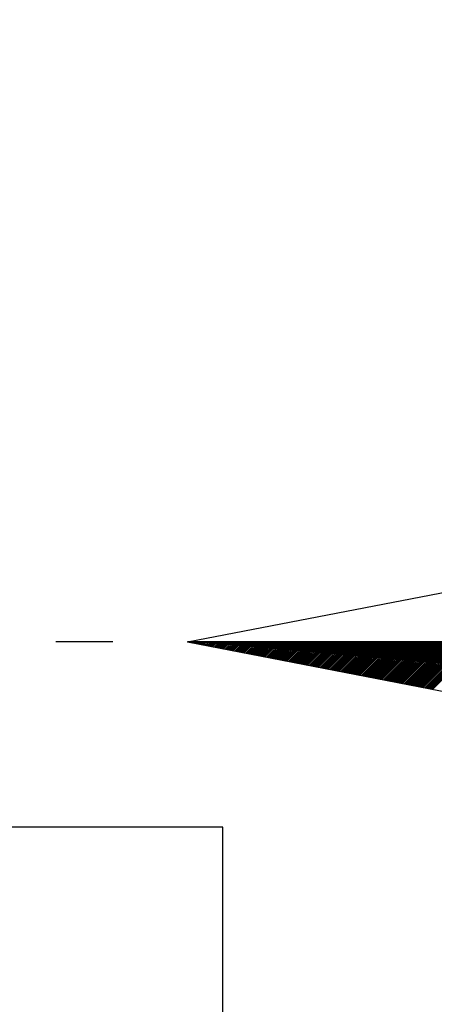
# Model space of a CAD drawing. Header units: metres. Extents: x 183400 to 184400, y 422200 to 427800.
# Tile 73 of 221: x 184355 to 184365, y 424158 to 424182. Entities that reach past the tile are written whole.
import ezdxf

# ---------------------------------------------------------------- set-up
doc = ezdxf.new("R2010")
doc.units = ezdxf.units.M
for name, color, linetype in [('N_MK2', 7, 'Continuous'), ('방위표', 7, 'Continuous'), ('일람표', 7, 'Continuous')]:
    doc.layers.add(name, color=color, linetype=linetype)

# ---------------------------------------------------------------- blocks, each defined once
blk = doc.blocks.new('N_MK2')
at = {"layer": '방위표', "color": 7, "linetype": 'Continuous'}
blk.add_lwpolyline([(-106.029, 0), (-33.696, -13.958), (0, 0), (-53.049, -53.048), (-13.958, -33.696), (0, 0), (0, -106.029), (13.958, -33.696), (0, 0), (53.048, -53.049), (33.696, -13.958), (0, 0), (106.028, 0), (33.696, 13.958), (0, 0), (53.049, 53.049), (13.958, 33.696), (0, 0), (0, 133.028), (-13.958, 33.696), (0, 0), (-53.049, 53.049), (-33.696, 13.958), (0, 0)], close=True, dxfattribs=at)
for points in [[(-106.029, 0), (-33.696, 13.958)], [(-118.86, 0), (-128.674, 0)], [(-105.966, -0.012), (-105.953, 0)], [(-105.728, -0.058), (-105.67, 0)], [(-105.491, -0.104), (-105.388, 0)], [(-105.254, -0.149), (-105.105, 0)], [(-105.017, -0.195), (-104.822, 0)], [(-104.78, -0.241), (-104.539, 0)], [(-104.543, -0.287), (-104.256, 0)], [(-104.306, -0.332), (-103.973, 0)], [(-104.069, -0.378), (-103.691, 0)], [(-103.832, -0.424), (-103.408, 0)], [(-103.595, -0.47), (-103.125, 0)], [(-103.358, -0.516), (-102.842, 0)], [(-103.12, -0.561), (-102.559, 0)], [(-102.883, -0.607), (-102.276, 0)], [(-102.646, -0.653), (-101.994, 0)], [(-102.409, -0.699), (-101.711, 0)], [(-102.172, -0.744), (-101.428, 0)], [(-101.935, -0.79), (-101.145, 0)], [(-101.698, -0.836), (-100.862, 0)], [(-101.461, -0.882), (-100.579, 0)], [(-101.224, -0.927), (-100.296, 0)], [(-100.987, -0.973), (-100.014, 0)], [(-100.75, -1.019), (-99.731, 0)], [(-100.512, -1.065), (-99.448, 0)], [(-100.275, -1.11), (-99.165, 0)], [(-100.038, -1.156), (-98.882, 0)], [(-99.801, -1.202), (-98.599, 0)], [(-99.564, -1.248), (-98.317, 0)], [(-99.327, -1.293), (-98.034, 0)], [(-99.09, -1.339), (-97.751, 0)], [(-98.853, -1.385), (-97.468, 0)], [(-98.616, -1.431), (-97.185, 0)], [(-98.379, -1.476), (-96.902, 0)], [(-98.142, -1.522), (-96.619, 0)], [(-97.904, -1.568), (-96.337, 0)], [(-97.667, -1.614), (-96.054, 0)], [(-97.43, -1.659), (-95.771, 0)], [(-97.193, -1.705), (-95.488, 0)], [(-96.956, -1.751), (-95.205, 0)], [(-96.719, -1.797), (-94.922, 0)], [(-96.482, -1.842), (-94.64, 0)], [(-96.245, -1.888), (-94.357, 0)], [(-96.008, -1.934), (-94.074, 0)], [(-95.771, -1.98), (-93.791, 0)], [(-95.534, -2.025), (-93.508, 0)], [(-95.296, -2.071), (-93.225, 0)], [(-95.059, -2.117), (-92.943, 0)], [(-94.822, -2.163), (-92.66, 0)], [(-94.585, -2.208), (-92.377, 0)], [(-94.348, -2.254), (-92.094, 0)], [(-94.111, -2.3), (-91.811, 0)], [(-93.874, -2.346), (-91.528, 0)], [(-93.637, -2.391), (-91.245, 0)], [(-93.4, -2.437), (-90.963, 0)], [(-93.163, -2.483), (-90.68, 0)], [(-92.926, -2.529), (-90.397, 0)], [(-92.688, -2.574), (-90.114, 0)], [(-92.451, -2.62), (-89.831, 0)], [(-92.214, -2.666), (-89.548, 0)], [(-91.977, -2.712), (-89.266, 0)], [(-91.74, -2.757), (-88.983, 0)], [(-91.503, -2.803), (-88.7, 0)], [(-91.266, -2.849), (-88.417, 0)], [(-91.029, -2.895), (-88.134, 0)], [(-90.792, -2.94), (-87.851, 0)], [(-90.555, -2.986), (-87.569, 0)], [(-90.317, -3.032), (-87.286, 0)], [(-90.08, -3.078), (-87.003, 0)], [(-89.843, -3.123), (-86.72, 0)], [(-89.606, -3.169), (-86.437, 0)], [(-89.369, -3.215), (-86.154, 0)], [(-89.132, -3.261), (-85.871, 0)], [(-88.895, -3.306), (-85.589, 0)], [(-88.658, -3.352), (-85.306, 0)], [(-88.421, -3.398), (-85.023, 0)], [(-88.184, -3.444), (-84.74, 0)], [(-87.947, -3.489), (-84.457, 0)], [(-87.709, -3.535), (-84.174, 0)], [(-87.472, -3.581), (-83.892, 0)], [(-87.235, -3.627), (-83.609, 0)], [(-86.998, -3.672), (-83.326, 0)], [(-86.761, -3.718), (-83.043, 0)], [(-86.524, -3.764), (-82.76, 0)], [(-86.287, -3.81), (-82.477, 0)], [(-86.05, -3.855), (-82.194, 0)], [(-85.813, -3.901), (-81.912, 0)], [(-85.576, -3.947), (-81.629, 0)], [(-85.339, -3.993), (-81.346, 0)], [(-85.101, -4.038), (-81.063, 0)], [(-84.864, -4.084), (-80.78, 0)], [(-84.627, -4.13), (-80.497, 0)], [(-84.39, -4.176), (-80.215, 0)], [(-84.153, -4.221), (-79.932, 0)], [(-83.916, -4.267), (-79.649, 0)], [(-83.679, -4.313), (-79.366, 0)], [(-83.442, -4.359), (-79.083, 0)], [(-83.205, -4.404), (-78.8, 0)], [(-82.968, -4.45), (-78.518, 0)], [(-82.731, -4.496), (-78.235, 0)], [(-82.493, -4.542), (-77.952, 0)], [(-82.256, -4.587), (-77.669, 0)], [(-82.019, -4.633), (-77.386, 0)], [(-81.782, -4.679), (-77.103, 0)], [(-81.545, -4.725), (-76.82, 0)], [(-81.308, -4.77), (-76.538, 0)], [(-81.071, -4.816), (-76.255, 0)], [(-80.834, -4.862), (-75.972, 0)], [(-80.597, -4.908), (-75.689, 0)], [(-80.36, -4.953), (-75.406, 0)], [(-80.123, -4.999), (-75.123, 0)], [(-79.885, -5.045), (-74.841, 0)], [(-79.648, -5.091), (-74.558, 0)], [(-79.411, -5.136), (-74.275, 0)], [(-79.174, -5.182), (-73.992, 0)], [(-78.937, -5.228), (-73.709, 0)], [(-78.7, -5.274), (-73.426, 0)], [(-78.463, -5.319), (-73.143, 0)], [(-78.226, -5.365), (-72.861, 0)], [(-77.989, -5.411), (-72.578, 0)], [(-77.752, -5.457), (-72.295, 0)], [(-77.515, -5.502), (-72.012, 0)], [(-77.277, -5.548), (-71.729, 0)], [(-77.04, -5.594), (-71.446, 0)], [(-76.803, -5.64), (-71.164, 0)], [(-76.566, -5.685), (-70.881, 0)], [(-76.329, -5.731), (-70.598, 0)], [(-76.092, -5.777), (-70.315, 0)], [(-75.855, -5.823), (-70.032, 0)], [(-75.618, -5.868), (-69.749, 0)], [(-75.381, -5.914), (-69.467, 0)], [(-75.144, -5.96), (-69.184, 0)], [(-74.907, -6.006), (-68.901, 0)], [(-74.669, -6.051), (-68.618, 0)], [(-74.432, -6.097), (-68.335, 0)], [(-74.195, -6.143), (-68.052, 0)], [(-73.958, -6.189), (-67.769, 0)], [(-73.721, -6.234), (-67.487, 0)], [(-73.484, -6.28), (-67.204, 0)], [(-73.247, -6.326), (-66.921, 0)], [(-73.01, -6.372), (-66.638, 0)], [(-72.773, -6.417), (-66.355, 0)], [(-72.536, -6.463), (-66.072, 0)], [(-72.298, -6.509), (-65.79, 0)], [(-72.061, -6.555), (-65.507, 0)], [(-71.824, -6.6), (-65.224, 0)], [(-71.587, -6.646), (-64.941, 0)], [(-71.35, -6.692), (-64.658, 0)], [(-71.113, -6.738), (-64.375, 0)], [(-70.876, -6.783), (-64.093, 0)], [(-70.639, -6.829), (-63.81, 0)], [(-70.402, -6.875), (-63.527, 0)], [(-70.165, -6.921), (-63.244, 0)], [(-69.928, -6.966), (-62.961, 0)], [(-69.69, -7.012), (-62.678, 0)], [(-69.453, -7.058), (-62.395, 0)], [(-69.216, -7.104), (-62.113, 0)], [(-68.979, -7.149), (-61.83, 0)], [(-68.742, -7.195), (-61.547, 0)], [(-68.505, -7.241), (-61.264, 0)], [(-68.268, -7.287), (-60.981, 0)], [(-68.031, -7.332), (-60.698, 0)], [(-67.794, -7.378), (-60.416, 0)], [(-67.557, -7.424), (-60.133, 0)], [(-67.32, -7.47), (-59.85, 0)], [(-67.082, -7.515), (-59.567, 0)], [(-66.845, -7.561), (-59.284, 0)], [(-66.608, -7.607), (-59.001, 0)], [(-66.371, -7.653), (-58.718, 0)], [(-66.134, -7.698), (-58.436, 0)], [(-65.897, -7.744), (-58.153, 0)], [(-65.66, -7.79), (-57.87, 0)], [(-65.423, -7.836), (-57.587, 0)], [(-65.186, -7.881), (-57.304, 0)], [(-64.949, -7.927), (-57.021, 0)], [(-64.712, -7.973), (-56.739, 0)], [(-64.474, -8.019), (-56.456, 0)], [(-64.237, -8.064), (-56.173, 0)], [(-64, -8.11), (-55.89, 0)], [(-63.763, -8.156), (-55.607, 0)]]:
    blk.add_lwpolyline(points, dxfattribs=at)

msp = doc.modelspace()

# ---------------------------------------------------------------- linework, layer by layer
at = {"layer": '일람표', "linetype": 'Continuous', "flags": 128}
msp.add_lwpolyline([(184336.374, 424146.585), (184359.812, 424146.585), (184359.812, 424162.21), (184336.374, 424162.21)], close=True, dxfattribs=at)

# ---------------------------------------------------------------- block references
at = {"layer": 'N_MK2', "linetype": 'Continuous', "lineweight": 15, "xscale": 0.1399996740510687, "yscale": 0.1399996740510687, "zscale": 0.139999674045}
msp.add_blockref('N_MK2', (184373.805, 424166.673), dxfattribs=at)

doc.saveas('drawing.dxf')
